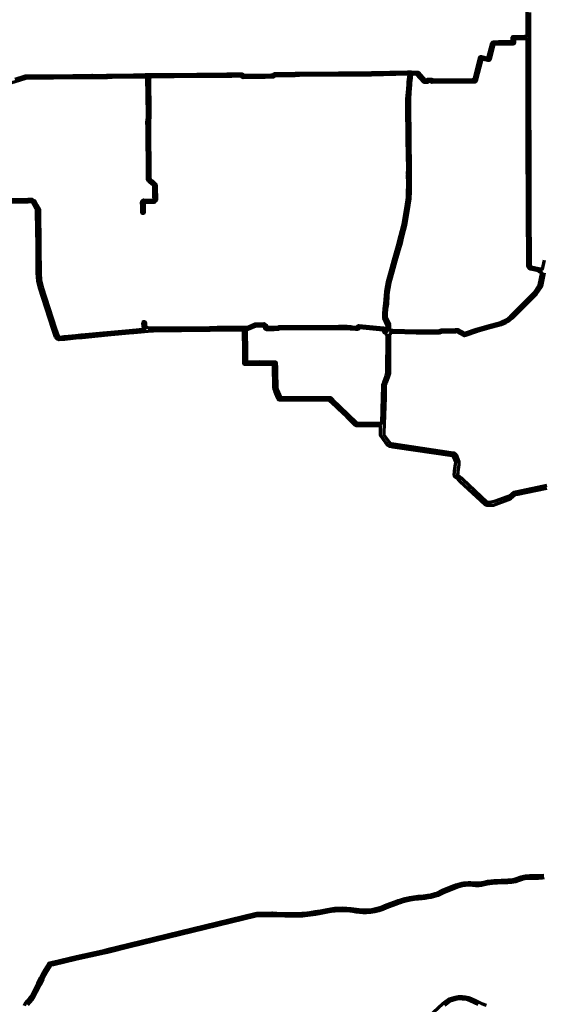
# Model space of a CAD drawing. Header units: metres. Extents: x 98902 to 136161, y 449037 to 499677.
# Tile 189 of 200: x 116341 to 118489, y 481696 to 485738. Entities that reach past the tile are written whole.
import ezdxf

# ---------------------------------------------------------------- set-up
doc = ezdxf.new("R2010")
doc.units = ezdxf.units.M
doc.layers.add('B-WE-OG-INFO_EIS VOORZORGSMAATREGEL-GV', color=7, linetype='Continuous', lineweight=70, true_color=0xfa194b)

msp = doc.modelspace()

# ---------------------------------------------------------------- linework, layer by layer
at = {"layer": 'B-WE-OG-INFO_EIS VOORZORGSMAATREGEL-GV', "flags": 128}
for points in [[(116321.6, 485493.7), (116363.7, 485507.1), (116365.2, 485507.3), (116420.9, 485508), (116479.3, 485508.1), (116479.3, 485508.1), (116479.3, 485508.1), (116636.9, 485509.8), (116639.6, 485509.1), (116641.3, 485509), (116641.9, 485509.1), (116696.2, 485509.8), (116697.6, 485510.4), (116699.9, 485510.6), (116699.9, 485510.6), (116719.2, 485510.8), (116807.2, 485512), (116856.7, 485512.7), (116856.7, 485512.7), (116859.6, 485512.7), (116859.6, 485512.7), (116859.6, 485512.7), (116861.5, 485512.6), (116862.2, 485512.8), (116867.5, 485512.8), (116867.5, 485512.8), (116872.3, 485512.9), (116872.3, 485512.9), (116872.3, 485512.9), (116879.6, 485513), (116882, 485512.4), (116925.6, 485512.9), (116925.6, 485512.9), (116925.6, 485512.9), (116956.8, 485513.2), (116956.8, 485513.2), (116956.8, 485513.2), (116974.7, 485513.3), (116974.7, 485513.3), (117068.4, 485514.4), (117068.4, 485514.4), (117068.4, 485514.4), (117071.6, 485514.4), (117071.6, 485514.4), (117071.6, 485514.4), (117074.7, 485514.4), (117074.7, 485514.4), (117191, 485515.3), (117210.3, 485515.5), (117250.9, 485516), (117253.3, 485515.6), (117255.3, 485514.2), (117258.9, 485510.3), (117258.9, 485510.3), (117258.9, 485510.3), (117259.3, 485509.9), (117281, 485510.1), (117281, 485510.1), (117342.1, 485510.8), (117342.1, 485510.8), (117342.1, 485510.8), (117342.1, 485510.8), (117342.1, 485510.8), (117342.4, 485510.8), (117342.6, 485510.8), (117343.1, 485510.8), (117343.5, 485510.9), (117347.7, 485510.9), (117372.2, 485511.6), (117372.3, 485511.6), (117372.3, 485511.6), (117378.4, 485511.7), (117384.1, 485516.2), (117385.4, 485517), (117387.5, 485517.5), (117399.5, 485517.6), (117399.5, 485517.6), (117399.5, 485517.6), (117470.3, 485518.2), (117488.5, 485518.4), (117488.5, 485518.4), (117488.5, 485518.4), (117650, 485519.8), (117650, 485519.8), (117650, 485519.8), (117662.5, 485519.9), (117668.5, 485519.9), (117784.2, 485520.7), (117933.6, 485523.9), (117933.7, 485523.9), (117933.7, 485523.9), (117937.5, 485523.9), (117940.4, 485524.4), (117941.5, 485524.3), (117942, 485524.1), (117942.8, 485524.1), (117943.5, 485524.3), (117944.4, 485524.1), (117945.8, 485524.2), (117945.8, 485524.2), (117945.8, 485524.2), (117945.8, 485524.2), (117945.8, 485524.2), (117946.3, 485524.1), (117946.6, 485524.1), (117972.9, 485522.8), (117974.8, 485522.4), (117976.3, 485521.2), (118004.9, 485490.4), (118009.7, 485490.4), (118009.7, 485490.4), (118009.7, 485490.4), (118010.1, 485490.4), (118013.1, 485493.1), (118014.6, 485494), (118016.4, 485494.3), (118029.2, 485494.4), (118031.1, 485494.1), (118032.7, 485493), (118035.3, 485490.6), (118198.2, 485491.9), (118198.3, 485491.9), (118199.1, 485491.8), (118199.6, 485491.9), (118204.8, 485492), (118227, 485580.4), (118227.6, 485582.6), (118228.7, 485584.7), (118230.1, 485586), (118232.2, 485587), (118234, 485587.3), (118235.8, 485587.1), (118261.4, 485580.7), (118277.4, 485641.5), (118282.1, 485646.3), (118283.7, 485647.4), (118285.5, 485647.7), (118306.9, 485647.9), (118306.9, 485647.9), (118306.9, 485647.9), (118306.9, 485647.9), (118306.9, 485647.9), (118308.3, 485647.8), (118309, 485647.9), (118351.2, 485648), (118351.2, 485648), (118351.3, 485648), (118351.3, 485648), (118351.4, 485647.9), (118352.3, 485647.9), (118352.8, 485648), (118361.1, 485648.1), (118361.1, 485653.1), (118361.1, 485653.1), (118361.1, 485653.1), (118361.2, 485664.6), (118361.7, 485665.8), (118363.3, 485667.6), (118364.8, 485668.6), (118366.7, 485669), (118379.9, 485669.4), (118413, 485669.9), (118413, 485669.9), (118413, 485669.9), (118413, 485669.9), (118413, 485669.9), (118422.2, 485669.9), (118422.2, 485670), (118422.2, 485670), (118422.2, 485670), (118422.2, 485768.8)], [(118432.2, 485767.5), (118432.2, 485670), (118432.2, 485664.9), (118432.2, 485664.9), (118432.3, 485614.3), (118432.3, 485614.3), (118432.7, 485500), (118432.7, 485500), (118432.7, 485500), (118432.7, 485448.3), (118432.7, 485435.8), (118432.7, 485435.8), (118432.7, 485432.9), (118432.7, 485432.9), (118432.7, 485432.9), (118432.9, 485368.6), (118432.9, 485368.6), (118433.5, 485202), (118434.2, 485004.5), (118434.4, 484942.3), (118435, 484750), (118435, 484750), (118435, 484750), (118435.1, 484729.7), (118439.2, 484723.5), (118463.8, 484718.6), (118463.8, 484718.6), (118463.8, 484718.6), (118477.2, 484715.9), (118477.2, 484715.9), (118477.2, 484715.9), (118480, 484715.3), (118480.2, 484715.2), (118480.2, 484715.2), (118480.7, 484715.2), (118480.9, 484715.1), (118480.9, 484715.1), (118486, 484714.1), (118494.2, 484751)], [(116046.3, 484997.4), (116375.6, 485001), (116391.1, 485001), (116400.7, 484995.5), (116408.2, 484983.2), (116408.2, 484983.2), (116412.7, 484975.7), (116412.7, 484975.7), (116414.1, 484973.3), (116414.1, 484973.3), (116414.1, 484973.3), (116420.4, 484962.6), (116421.1, 484960.1), (116421.3, 484947.1), (116421.3, 484947.1), (116423, 484820.5), (116422.9, 484820.5), (116423, 484820.5), (116423, 484814.1), (116423, 484814.1), (116423, 484810.2), (116423.1, 484806), (116423.1, 484802.1), (116423.1, 484802.1), (116423.1, 484802.1), (116423.9, 484698.1), (116426.5, 484668.9), (116433.3, 484640.4), (116488, 484470.5), (116488, 484470.5), (116488, 484470.5), (116497.8, 484439.6), (116500.7, 484436.5), (116504.6, 484434.9), (116522.8, 484437.1), (116522.8, 484437.1), (116522.9, 484437.1), (116570.2, 484441.6), (116593.1, 484443.7), (116593.1, 484443.7), (116593.1, 484443.7), (116593.5, 484443.7), (116593.7, 484443.8), (116683.5, 484452.3), (116683.5, 484452.3), (116689.4, 484452.9), (116689.4, 484452.9), (116689.5, 484452.9), (116699.5, 484453.8), (116699.6, 484453.8), (116804.2, 484463.6), (116804.2, 484463.6), (116807.6, 484463.9), (116807.6, 484463.9), (116856, 484468.6), (116854.7, 484469.7), (116854.7, 484469.7), (116849.3, 484474), (116847.7, 484476.3), (116847.2, 484478), (116846.2, 484494), (116846.5, 484495.9), (116847.5, 484497.6), (116849, 484498.8), (116850.9, 484499.3), (116852.9, 484499), (116854.5, 484498), (116855.7, 484496.5), (116856.2, 484494.6), (116857.1, 484480.5), (116861, 484477.4), (116861, 484477.4), (116861, 484477.4), (116867, 484472.5), (116893.1, 484472.8), (116893.6, 484472.7), (116894.7, 484472.8), (116894.7, 484472.8), (116894.8, 484472.8), (116895.1, 484472.7), (116895.4, 484472.8), (117121.1, 484475), (117121.2, 484475), (117122.2, 484474.9), (117123, 484475.1), (117152.3, 484475.3), (117152.3, 484475.3), (117158.3, 484475.4), (117158.3, 484475.4), (117158.3, 484475.4), (117250.7, 484476.3), (117250.7, 484476.3), (117250.7, 484476.3), (117276.4, 484476.5), (117279.1, 484477.7), (117279.1, 484477.7), (117306.6, 484489.5), (117308.5, 484490), (117326.8, 484490.1), (117342.2, 484490.4), (117344.7, 484489.9), (117353, 484483.5), (117354.4, 484481.8), (117355.2, 484479.2), (117355.3, 484476.2), (117355.7, 484475.8), (117356.6, 484475.3), (117379.6, 484475.4), (117379.7, 484475.4), (117379.8, 484475.4), (117382.4, 484475.4), (117382.5, 484475.4), (117383.7, 484475.3), (117384.5, 484475.5), (117398.5, 484475.6), (117405, 484478.8), (117416.9, 484479), (117416.9, 484479), (117416.9, 484479), (117650, 484479.3), (117650, 484479.3), (117684.6, 484479.5), (117699.3, 484478.2), (117699.3, 484478.2), (117699.3, 484478.2), (117705.3, 484477.7), (117705.3, 484477.7), (117720.5, 484476.4), (117720.5, 484476.4), (117720.5, 484476.4), (117723.5, 484476.1), (117729.6, 484481.8), (117730.8, 484482.6), (117733.5, 484483.1), (117833.8, 484473.3), (117835.3, 484473), (117836.6, 484472.1), (117840.4, 484466.3), (117840.4, 484466.3), (117840.4, 484466.3), (117840.4, 484466.3), (117840.4, 484466.3), (117844.1, 484460.3), (117846.6, 484459.4), (117848.1, 484458.2), (117848, 484472.3), (117848, 484472.3), (117847.9, 484481.8), (117848, 484482.4), (117847.9, 484483.3), (117834.7, 484513.4), (117834.6, 484524.4), (117834.7, 484524.8), (117834.6, 484525.4), (117834.6, 484525.4), (117834.6, 484525.4), (117834.6, 484531.7), (117836, 484551.7), (117839.2, 484571.9), (117841, 484605.7), (117843.1, 484622), (117846.9, 484645.2), (117850.2, 484661.5), (117855, 484681.3), (117865.5, 484720.8), (117874.2, 484751.4), (117874.3, 484751.5), (117874.3, 484751.5), (117891.3, 484807.7), (117894.2, 484819.2), (117902.1, 484850.6), (117913.4, 484897.1), (117918.2, 484920.8), (117927.5, 484979.4), (117927.5, 484979.4), (117931.7, 485006.3), (117931.8, 485006.4), (117931.8, 485006.6), (117931.7, 485007.1), (117931.9, 485009.3), (117931.7, 485010), (117932.1, 485027.8), (117932.1, 485027.8), (117932.1, 485027.9), (117932.7, 485062.9), (117932.7, 485062.9), (117932.8, 485066.4), (117932.4, 485100), (117932.5, 485100), (117932.4, 485100), (117932.6, 485101), (117932.5, 485103), (117932.5, 485103.5), (117932.5, 485103.9), (117932.5, 485108.4), (117932.6, 485124.8), (117930.9, 485245.7), (117929.4, 485389.2), (117929.5, 485411.5), (117932, 485441.2), (117932.6, 485454.8), (117934, 485471.6), (117934.8, 485480.8), (117934.9, 485480.9), (117934.9, 485481), (117937.1, 485500.5), (117938.3, 485514.1), (117933.9, 485513.9), (117933.8, 485513.9), (117784.4, 485510.7), (117784.4, 485510.7), (117784.3, 485510.7), (117668.5, 485509.9), (117662.5, 485509.9), (117650, 485509.8), (117650, 485509.8), (117488.6, 485508.4), (117488.6, 485508.4), (117470.3, 485508.2), (117399.6, 485507.6), (117399.6, 485507.6), (117389.2, 485507.5), (117383.4, 485502.9), (117381.5, 485502), (117372.5, 485501.6), (117372.5, 485501.6), (117347.9, 485500.9), (117347.9, 485500.9), (117347.8, 485500.9), (117343.6, 485500.9), (117343.6, 485500.9), (117343.6, 485500.9), (117343.1, 485500.9), (117342.7, 485500.8), (117342.4, 485500.9), (117342.2, 485500.8), (117281.1, 485500.1), (117281.1, 485500.1), (117281.1, 485500.1), (117257.8, 485499.9), (117255.7, 485500.3), (117253.6, 485501.5), (117253.3, 485501.9), (117253, 485502.1), (117252.2, 485503.1), (117251.7, 485503.5), (117249.2, 485506), (117210.5, 485505.5), (117191.1, 485505.3), (117074.7, 485504.4), (117074.7, 485504.4), (117074.7, 485504.4), (117071.6, 485504.4), (117071.6, 485504.4), (117068.5, 485504.4), (117068.5, 485504.4), (116974.8, 485503.3), (116974.8, 485503.3), (116974.8, 485503.3), (116956.9, 485503.2), (116956.9, 485503.2), (116925.7, 485502.9), (116925.7, 485502.9), (116881, 485502.4), (116878.6, 485503), (116872.7, 485502.9), (116874.6, 485348.3), (116874.6, 485332.3), (116874.5, 485331.1), (116873.3, 485328.2), (116873.3, 485323.2), (116872.6, 485320.6), (116872.9, 485293), (116873.3, 485291), (116875, 485105.4), (116874.7, 485103.4), (116874.7, 485099.6), (116874.7, 485084.1), (116876.9, 485082.1), (116883.4, 485076.3), (116883.4, 485076.3), (116899.1, 485062.1), (116900.6, 485059.8), (116900.9, 485053.4), (116900.8, 485052.8), (116900.9, 485050.8), (116900.9, 485050.8), (116900.9, 485050.8), (116901, 485046.5), (116901, 485046.5), (116901, 485046.5), (116901, 485046.5), (116901, 485046.5), (116900.9, 485045.3), (116901, 485044.8), (116901.6, 485007), (116901.6, 485007), (116901.6, 485007), (116901.6, 485006.4), (116901.6, 485006.1), (116901.7, 485000.3), (116901.4, 484997.8), (116900.6, 484996.2), (116895.8, 484990.6), (116895.5, 484990.2), (116894.7, 484989.5), (116894.4, 484989.4), (116894.3, 484989.3), (116894.3, 484989.3), (116892.1, 484988.1), (116886, 484987.4), (116852.1, 484988), (116850.8, 484986.6), (116851, 484969.5), (116851.3, 484947.4), (116851, 484945.6), (116850.1, 484944.1), (116848.8, 484943), (116847.2, 484942.4), (116845.4, 484942.4), (116843.8, 484942.9), (116842.5, 484944), (116841.6, 484945.5), (116841.3, 484947.2), (116841, 484969.4), (116840.8, 484988.5), (116841.1, 484990.4), (116842.1, 484992), (116847.4, 484997.3), (116850.1, 484998), (116885.6, 484997.4), (116888.9, 484997.9), (116891.7, 485001.2), (116891.7, 485006), (116891.7, 485006.5), (116891.6, 485006.8), (116891, 485044.6), (116891.1, 485045.2), (116891, 485046.3), (116891, 485046.3), (116891, 485046.3), (116890.9, 485050.7), (116890.9, 485050.7), (116890.9, 485050.7), (116890.9, 485050.7), (116890.9, 485050.7), (116891, 485052.6), (116890.9, 485053.3), (116890.8, 485056.1), (116876.7, 485068.8), (116876.7, 485068.8), (116870.2, 485074.6), (116866.3, 485078.1), (116864.9, 485080.5), (116864.7, 485099.6), (116864.7, 485104.1), (116865, 485105.9), (116863.3, 485290.3), (116862.9, 485292.2), (116862.6, 485321.7), (116863.3, 485324.4), (116863.4, 485330.4), (116864.6, 485333.2), (116864.6, 485348.2), (116862.7, 485502.8), (116862.3, 485502.8), (116862.3, 485502.8), (116862.3, 485502.8), (116859.8, 485502.7), (116859.8, 485502.7), (116856.9, 485502.7), (116856.9, 485502.7), (116856.9, 485502.7), (116807.3, 485502), (116719.3, 485500.9), (116700.3, 485500.6), (116699, 485500), (116697.7, 485499.8), (116642, 485499.1), (116638.4, 485499.1), (116635.7, 485499.8), (116479.4, 485498.1), (116479.4, 485498.1), (116420.9, 485498), (116366, 485497.3), (116281.8, 485470.3)], [(118503.9, 483814.2), (118384.5, 483789.3), (118384.5, 483789.3), (118373.5, 483787), (118355.1, 483770.6), (118353.4, 483769.6), (118341.9, 483765.4), (118341.9, 483765.4), (118341.9, 483765.4), (118283.3, 483744.2), (118275.9, 483743.6), (118275.8, 483743.6), (118275.8, 483743.5), (118271.8, 483743.5), (118266.4, 483744.4), (118265.8, 483744.3), (118265.3, 483744.3), (118264.6, 483744), (118261.7, 483743.6), (118258.7, 483743.8), (118254.4, 483744.9), (118251.8, 483746.3), (118249.5, 483748.1), (118148.6, 483841.5), (118148.6, 483841.5), (118146.5, 483843.4), (118146.5, 483843.4), (118144.6, 483845.3), (118142.8, 483846.7), (118140.5, 483850.5), (118139.7, 483851.5), (118139.3, 483851.6), (118128.1, 483860.7), (118123.5, 483870.3), (118123.1, 483871.6), (118124, 483879), (118124, 483879), (118124, 483879), (118124, 483879), (118124.9, 483884.9), (118124.9, 483884.9), (118127.7, 483904.3), (118127.7, 483904.3), (118127.7, 483904.3), (118127.9, 483904.7), (118127.8, 483905), (118128.8, 483911.4), (118130, 483922.4), (118121, 483945), (118118.3, 483947.2), (118107.1, 483948.9), (118107.1, 483948.9), (118107.1, 483948.9), (117881, 483982.5), (117871.5, 483983.9), (117859.3, 483985.7), (117857.5, 483986.4), (117852.1, 483989.6), (117850.7, 483990.9), (117843.5, 484000.5), (117832.4, 484015.5), (117822.3, 484029.1), (117821.5, 484030.9), (117820.4, 484035.8), (117821.1, 484059.7), (117821.1, 484059.7), (117821.3, 484066.3), (117821.3, 484066.3), (117821.3, 484066.3), (117821.4, 484070.6), (117815.7, 484070.6), (117731.8, 484070.2), (117724.9, 484070.2), (117723, 484070.5), (117719.3, 484072), (117717.7, 484073.1), (117714.9, 484075.8), (117682.2, 484107.6), (117646.6, 484141.4), (117646.5, 484141.4), (117646.5, 484141.4), (117617.6, 484169.4), (117617.6, 484169.4), (117610.6, 484176), (117606.9, 484176), (117606.9, 484176), (117606.9, 484176), (117426.7, 484175.9), (117426.7, 484175.9), (117407.3, 484175.9), (117404.9, 484176.4), (117403.6, 484177.2), (117401.7, 484179.6), (117398.7, 484186.8), (117388.8, 484210.6), (117388.8, 484210.6), (117388.8, 484210.6), (117384.2, 484221.9), (117383.8, 484223.7), (117383.6, 484234.3), (117383.6, 484234.3), (117383.6, 484234.4), (117382.4, 484309.5), (117382.1, 484322.6), (117265.9, 484322.1), (117263.4, 484322.6), (117261.7, 484323.8), (117260.5, 484325.5), (117259.9, 484328.1), (117259.9, 484375.2), (117258.7, 484463.3), (117234.8, 484463.1), (117234.7, 484463.1), (117234.7, 484463.1), (117186.8, 484463.1), (117122.7, 484462.4), (117122.7, 484462.4), (117122.7, 484462.4), (117122.7, 484462.4), (117122.7, 484462.4), (117121.8, 484462.5), (117121.2, 484462.4), (116889.1, 484459.8), (116883.2, 484459.7), (116808.7, 484452.6), (116808.7, 484452.6), (116808.7, 484452.6), (116805.4, 484452.3), (116805.4, 484452.3), (116700.5, 484442.5), (116700.5, 484442.5), (116594.8, 484432.4), (116594.8, 484432.4), (116594.8, 484432.4), (116594.5, 484432.4), (116594.2, 484432.4), (116571.2, 484430.2), (116523.7, 484425.6), (116503, 484423.3), (116495.2, 484426.4), (116493.4, 484427.6), (116488.5, 484432.8), (116487.4, 484434.8), (116477, 484467.5), (116477, 484467.5), (116422.4, 484637), (116415.3, 484666.7), (116412.5, 484697.8), (116411.6, 484810.1), (116411.6, 484810.1), (116409.9, 484947.2), (116409.8, 484958.5), (116404.4, 484967.5), (116404.4, 484967.5), (116404.4, 484967.6), (116404.1, 484968.2), (116403.8, 484968.5), (116402.4, 484970.9), (116402.4, 484970.9), (116402.4, 484970.9), (116398.5, 484977.4), (116398.5, 484977.4), (116398.5, 484977.4), (116392.7, 484987.3), (116388.3, 484989.7), (116375.7, 484989.6), (116043.8, 484986)], [(118493, 484698.8), (118482.1, 484644.8), (118481.4, 484643), (118460, 484611.2), (118361, 484512.6), (118353.3, 484505.7), (118344.3, 484499.1), (118335.1, 484493.7), (118325.4, 484489.4), (118315.6, 484486), (118260.7, 484470.6), (118218.1, 484457.9), (118170.1, 484442.2), (118170.1, 484442.2), (118170.1, 484442.2), (118168, 484441.5), (118168, 484441.5), (118168, 484441.5), (118167.7, 484441.4), (118167.5, 484441.4), (118165.5, 484440.9), (118162.9, 484441.2), (118135.4, 484456.2), (118135.2, 484456.2), (118134.7, 484456.1), (118128.6, 484455.9), (118128.6, 484455.9), (118113.9, 484455.5), (118084.5, 484455.4), (118074.4, 484455.3), (118065.2, 484452), (118063.5, 484451.7), (117968.7, 484451.3), (117968.6, 484451.3), (117968.5, 484451.3), (117871.4, 484453.3), (117871.4, 484453.3), (117871.4, 484453.3), (117870.6, 484453.4), (117869.5, 484453.3), (117863.3, 484454.2), (117862, 484449.6), (117861.1, 484447.9), (117860.3, 484447.1), (117859.9, 484446.5), (117858.2, 484444.4), (117858.1, 484408.5), (117858.1, 484408.4), (117858.1, 484408.4), (117857.7, 484318.2), (117857.6, 484294.3), (117857.3, 484286.1), (117853.2, 484273.5), (117844.5, 484246.8), (117843.1, 484244.1), (117843.1, 484244.1), (117840.2, 484238.3), (117840, 484230.8), (117839.5, 484187.5), (117835, 484042.6), (117835, 484042.6), (117834.9, 484036.1), (117835.2, 484033.9), (117855.6, 484006.5), (117855.6, 484006.5), (117860.5, 483999.8), (117863.1, 483998.3), (117874.4, 483996.6), (117874.4, 483996.6), (117874.4, 483996.6), (118109.6, 483961.6), (118109.7, 483961.6), (118123.5, 483959.4), (118131.7, 483952.9), (118143.1, 483924.1), (118141.8, 483910.4), (118141.8, 483910.4), (118141.8, 483910.4), (118140.9, 483902.6), (118140.9, 483902.6), (118138.6, 483883), (118138.6, 483883), (118138.6, 483882.9), (118137.7, 483876.9), (118137.7, 483876.9), (118137, 483872.1), (118138.6, 483868.7), (118147.1, 483861.4), (118151.5, 483857.7), (118151.7, 483857.6), (118151.8, 483857.5), (118154.2, 483855.1), (118154.4, 483854.9), (118154.5, 483854.8), (118154.8, 483854.7), (118155, 483854.5), (118155.6, 483854.2), (118156.2, 483853.5), (118158.2, 483851.7), (118158.4, 483851.5), (118158.6, 483851.4), (118258.2, 483757.7), (118260.4, 483756.7), (118261.5, 483756.8), (118262.1, 483757), (118266.5, 483757.7), (118266.5, 483757.7), (118266.5, 483757.7), (118268.7, 483758), (118282.4, 483760), (118292.6, 483762.8), (118342.3, 483780.9), (118350.4, 483783.8), (118367.5, 483798.9), (118381.2, 483801.9), (118503.2, 483827.3)], [(116360.1, 481691.3), (116362.7, 481698.6), (116363.6, 481700), (116372.6, 481710.7), (116384, 481724.2), (116388, 481728.8), (116399.5, 481752.2), (116399.5, 481752.2), (116399.5, 481752.3), (116414.3, 481781.2), (116425.5, 481804.6), (116434.2, 481821.1), (116443.5, 481837.4), (116453.2, 481853.3), (116453.2, 481853.3), (116459.7, 481863.7), (116462.3, 481866), (116464.1, 481866.8), (116475.7, 481869.5), (116476.2, 481869.6), (116476.5, 481869.7), (116573, 481892.6), (116680.6, 481915.9), (116698.8, 481920.5), (116698.8, 481920.5), (116789.9, 481943.6), (117307.1, 482068.9), (117313.6, 482070.4), (117322.1, 482070.4), (117322.1, 482070.4), (117376.7, 482071), (117376.8, 482071), (117376.8, 482071), (117395.9, 482070.7), (117429.7, 482068.7), (117450.2, 482068.7), (117450.2, 482068.7), (117450.2, 482068.7), (117490.4, 482069), (117500.1, 482069.6), (117508.6, 482070.4), (117530.7, 482073.3), (117552.8, 482076.6), (117574.7, 482080.4), (117601.7, 482085.7), (117617.6, 482088.2), (117633.6, 482090.1), (117649.7, 482091.4), (117649.7, 482091.4), (117649.8, 482091.4), (117666.2, 482091.7), (117682.7, 482091.1), (117699, 482089.6), (117732.5, 482085), (117752, 482083.6), (117768.9, 482083.9), (117785.7, 482085.6), (117802.3, 482088.8), (117818.6, 482093.5), (117824, 482095.3), (117845.2, 482104), (117879.3, 482116.7), (117894, 482122), (117904.2, 482125.3), (117904.2, 482125.3), (117904.2, 482125.3), (117905.3, 482125.5), (117905.8, 482125.8), (117921.5, 482130.3), (117921.6, 482130.3), (117921.6, 482130.3), (117939.6, 482134.5), (117957.7, 482137.6), (117976, 482139.6), (117989, 482140.3), (117997.7, 482141.2), (118014.9, 482143.7), (118026.8, 482146), (118043.9, 482150.4), (118052.3, 482152.9), (118075.6, 482164.1), (118099.3, 482174.5), (118123.2, 482184.2), (118123.2, 482184.2), (118130.5, 482186.9), (118145.6, 482191.3), (118154.9, 482193.2), (118163.1, 482194.5), (118169.9, 482195.3), (118181.6, 482196), (118191.1, 482195.9), (118213.1, 482194.1), (118218.8, 482194.1), (118230.4, 482195.1), (118236.4, 482196.1), (118244.4, 482198), (118260.4, 482201), (118286.9, 482203.9), (118317.9, 482205.9), (118344, 482206.4), (118357.6, 482207.5), (118371.2, 482210.1), (118379.3, 482212.4), (118398.3, 482219.6), (118404, 482221.3), (118409.5, 482222.5), (118415.5, 482223.4), (118421.7, 482224), (118433.9, 482224.6), (118467.6, 482224.5), (118475.5, 482224.8), (118491.3, 482226.5)], [(118493.1, 482215.3), (118484.7, 482214.1), (118476.2, 482213.4), (118467.7, 482213.1), (118428.3, 482213), (118416.7, 482212.1), (118411.9, 482211.4), (118401.8, 482208.8), (118389.5, 482203.9), (118375.6, 482199.4), (118367.2, 482197.5), (118358.7, 482196.1), (118344, 482195), (118318.6, 482194.5), (118301.8, 482193.6), (118279.3, 482191.7), (118258.2, 482189.1), (118235.8, 482184.4), (118224.6, 482183), (118211.8, 482182.8), (118199.4, 482184), (118190.3, 482184.5), (118179.2, 482184.5), (118168.2, 482183.7), (118157.2, 482182.1), (118148.4, 482180.2), (118141.1, 482178.3), (118126.9, 482173.4), (118126.8, 482173.4), (118126.8, 482173.4), (118103.3, 482163.8), (118080, 482153.5), (118057.1, 482142.6), (118038.4, 482137), (118029.2, 482134.9), (118017.1, 482132.5), (118003.6, 482130.4), (117990.2, 482129), (117976.8, 482128.2), (117959.5, 482126.2), (117942.3, 482123.3), (117925.3, 482119.5), (117909, 482115), (117908.9, 482114.9), (117908, 482114.8), (117907.5, 482114.5), (117893.6, 482109.8), (117846.3, 482092.2), (117830.8, 482085.7), (117814.2, 482080.2), (117797.2, 482076.1), (117779.9, 482073.4), (117762.5, 482072.1), (117756.2, 482072.1), (117750.1, 482072.2), (117735.8, 482073.2), (117721.5, 482074.8), (117707.3, 482077), (117696.6, 482078.4), (117681.2, 482079.8), (117665.7, 482080.3), (117650.3, 482080.1), (117634.7, 482078.8), (117619.2, 482076.9), (117603.7, 482074.5), (117576.8, 482069.2), (117554.6, 482065.3), (117532.3, 482062), (117509.9, 482059.1), (117501.1, 482058.2), (117490.8, 482057.6), (117450.3, 482057.3), (117450.3, 482057.3), (117429.2, 482057.3), (117395.4, 482059.3), (117377.1, 482059.6), (117322.1, 482059), (117322, 482059), (117322, 482059), (117315.4, 482059.2), (117309.8, 482057.8), (116792.7, 481932.5), (116701.2, 481909.4), (116687.2, 481905.8), (116575.6, 481881.5), (116479.2, 481858.7), (116479.2, 481858.7), (116478.6, 481858.6), (116478.3, 481858.5), (116468.4, 481856.1), (116462.9, 481847.2), (116462.9, 481847.2), (116462.8, 481847.2), (116453.3, 481831.5), (116444.2, 481815.6), (116435.6, 481799.3), (116424.5, 481776.2), (116424.5, 481776.2), (116424.4, 481776.1), (116410, 481747.8), (116397.8, 481723.1), (116392.9, 481717.1), (116381.3, 481703.3), (116373, 481693.5)], [(118020.4, 481647.3), (118076.9, 481699.1), (118082.5, 481703.7), (118102.2, 481718.7), (118128.1, 481725.5), (118141.1, 481728.3), (118156.8, 481727.8), (118168.6, 481726.5), (118175.2, 481725.5), (118182.7, 481723.5), (118192.7, 481719.8), (118210.6, 481711.9), (118236.1, 481699.6), (118255, 481692.4)], [(118221.7, 481695.2), (118206.4, 481702.8), (118188.9, 481710.5), (118179.6, 481714), (118173.3, 481715.6), (118167.5, 481716.6), (118155.9, 481717.8), (118141.5, 481718.3), (118130.5, 481715.8), (118106.7, 481709.6), (118083.5, 481691.6)]]:
    msp.add_lwpolyline(points, dxfattribs=at)
for points in [[(117944, 485470.8), (117942.5, 485454), (117942, 485440.4), (117939.5, 485411.1), (117939.4, 485389.3), (117940.9, 485245.8), (117942.6, 485124.9), (117942.5, 485108.3), (117942.5, 485103.8), (117942.4, 485103.3), (117942.5, 485102.9), (117942.3, 485101.1), (117942.4, 485100.5), (117942.4, 485100.3), (117942.4, 485100.1), (117942.8, 485066.4), (117942.8, 485066.4), (117942.8, 485066.4), (117942.7, 485062.8), (117942.7, 485062.8), (117942.7, 485062.8), (117942.1, 485027.6), (117942.1, 485027.6), (117941.7, 485009.8), (117941.6, 485009.1), (117941.7, 485006.9), (117941.7, 485006.9), (117941.7, 485006.9), (117941.6, 485005.7), (117941.6, 485004.7), (117937.4, 484977.9), (117937.4, 484977.9), (117937.4, 484977.9), (117928.1, 484919.2), (117923.1, 484895), (117923.1, 484894.9), (117923.1, 484894.8), (117911.8, 484848.2), (117911.8, 484848.2), (117911.8, 484848.2), (117903.9, 484816.8), (117900.9, 484804.9), (117883.9, 484748.7), (117875.2, 484718.2), (117864.7, 484678.7), (117860, 484659.5), (117856.7, 484643.2), (117852.9, 484620.5), (117851, 484605), (117849.2, 484571.1), (117846, 484550.8), (117844.5, 484531.2), (117844.6, 484525.4), (117844.6, 484525.4), (117844.6, 484525.4), (117844.6, 484525.4), (117844.6, 484525.4), (117844.5, 484524.8), (117844.6, 484524.4), (117844.6, 484515.5), (117857.4, 484486.4), (117857.9, 484484.4), (117857.9, 484482), (117857.9, 484482), (117857.9, 484482), (117858, 484472.4), (117858, 484472.4), (117858, 484472.4), (117858.1, 484462.9), (117859.8, 484463.8), (117861.3, 484464.3), (117862.9, 484464.4), (117870.9, 484463.2), (117871.1, 484463.2), (117871.6, 484463.3), (117968.7, 484461.3), (118062.6, 484461.7), (118071.8, 484465), (118073.5, 484465.3), (118084.5, 484465.4), (118113.8, 484465.5), (118128.3, 484465.9), (118128.3, 484465.9), (118134.4, 484466.1), (118134.5, 484466.1), (118135.2, 484466), (118135.9, 484466.2), (118138.3, 484465.8), (118165.3, 484451.1), (118167, 484451.7), (118167, 484451.7), (118215.1, 484467.4), (118215.1, 484467.4), (118215.1, 484467.4), (118258, 484480.3), (118312.8, 484495.6), (118322, 484498.7), (118330.7, 484502.7), (118339, 484507.6), (118346.8, 484513.3), (118354, 484519.8), (118451.9, 484617.2), (118472.5, 484647.8), (118483, 484699.9), (118475, 484701.6), (118473.4, 484702.5), (118472.1, 484703.8), (118471, 484705.9), (118470.8, 484707), (118461.9, 484708.8), (118461.9, 484708.8), (118436.2, 484713.9), (118434.4, 484714.7), (118431.5, 484717.1), (118425.8, 484725.5), (118425.1, 484729.2), (118425, 484750), (118425, 484750), (118424.4, 484942.2), (118424.2, 485004.5), (118423.5, 485202), (118422.9, 485368.6), (118422.9, 485368.6), (118422.9, 485368.6), (118422.7, 485432.9), (118422.7, 485432.9), (118422.7, 485435.7), (118422.7, 485435.7), (118422.7, 485435.7), (118422.7, 485448.3), (118422.7, 485500), (118422.7, 485500), (118422.3, 485614.3), (118422.3, 485614.3), (118422.3, 485614.3), (118422.2, 485659.9), (118412.9, 485659.9), (118412.9, 485659.9), (118412.9, 485659.9), (118380.1, 485659.4), (118371.1, 485659.2), (118371.1, 485653.2), (118371.1, 485653.2), (118371.1, 485643.9), (118370.7, 485642), (118368.9, 485639.6), (118367.3, 485638.5), (118365.4, 485638.1), (118352.9, 485638), (118352.4, 485638.1), (118351.3, 485638), (118351.3, 485638), (118351.2, 485638), (118309, 485637.9), (118309, 485637.9), (118309, 485637.9), (118309, 485637.9), (118309, 485637.9), (118307.6, 485638), (118307, 485637.9), (118287.6, 485637.8), (118286.2, 485636.4), (118270.5, 485576.2), (118270.5, 485576.1), (118270.5, 485576.1), (118269.7, 485573.7), (118268.1, 485571.8), (118266, 485570.5), (118264.2, 485570.1), (118261.8, 485570.3), (118236.4, 485576.7), (118213.8, 485486.7), (118213, 485485), (118211.8, 485483.7), (118210.3, 485482.7), (118208.5, 485482.1), (118199.7, 485481.9), (118199.6, 485481.9), (118198.8, 485482), (118198.3, 485481.9), (118033.3, 485480.6), (118032.4, 485480.8), (118031.5, 485480.9), (118031.5, 485480.9), (118031.4, 485481), (118030.6, 485481.5), (118029.9, 485482), (118027.3, 485484.4), (118018.3, 485484.3), (118015.2, 485481.7), (118014.6, 485481.3), (118013.9, 485480.8), (118013.7, 485480.8), (118013.6, 485480.7), (118012.8, 485480.6), (118012, 485480.4), (118009.8, 485480.4), (118009.8, 485480.4), (118009.8, 485480.4), (118009.7, 485480.4), (118009.7, 485480.4), (118001.5, 485480.5), (117999.1, 485481.9), (117970.4, 485512.9), (117948.3, 485514), (117947, 485499.6), (117947, 485499.5), (117947, 485499.4), (117944.8, 485479.9)], [(117848.1, 484408.5), (117848.2, 484443.1), (117845.3, 484444.7), (117841.6, 484450.6), (117839.8, 484451.1), (117837.5, 484452.5), (117836.3, 484453.8), (117831.9, 484461.1), (117831.9, 484461.1), (117831.9, 484461.1), (117830.3, 484463.6), (117734.8, 484472.9), (117727.5, 484466.5), (117724.8, 484465.9), (117719.6, 484466.4), (117719.6, 484466.4), (117704.4, 484467.7), (117704.4, 484467.7), (117704.4, 484467.7), (117698.4, 484468.3), (117698.4, 484468.3), (117684.4, 484469.5), (117650, 484469.3), (117650, 484469.3), (117650, 484469.3), (117416.9, 484469), (117416.9, 484469), (117407.4, 484469), (117400.7, 484465.8), (117384.6, 484465.5), (117384.1, 484465.6), (117382.6, 484465.4), (117382.4, 484465.4), (117382.2, 484465.4), (117379.6, 484465.4), (117355.2, 484465.3), (117351.5, 484466.7), (117349.7, 484467.9), (117349.7, 484467.9), (117346.9, 484469.9), (117346, 484471.3), (117345.3, 484473.7), (117345.2, 484476.9), (117340.8, 484480.4), (117326.9, 484480.1), (117326.9, 484480.1), (117326.9, 484480.1), (117309.6, 484480), (117283.1, 484468.5), (117283.1, 484468.5), (117283.1, 484468.5), (117279.7, 484467), (117277.3, 484466.5), (117270.4, 484466.4), (117271.7, 484373.3), (117271.6, 484333.9), (117324.4, 484334.3), (117388.9, 484334.2), (117390.4, 484333.6), (117392, 484332.3), (117392.9, 484331), (117393.5, 484329), (117393.9, 484309.7), (117393.9, 484309.7), (117393.9, 484309.7), (117393.9, 484285.5), (117395, 484234.6), (117395, 484234.6), (117395.2, 484225.2), (117399.4, 484215), (117399.4, 484215), (117409.2, 484191.2), (117409.2, 484191.2), (117410.8, 484187.5), (117426.7, 484187.5), (117606.9, 484187.6), (117606.9, 484187.6), (117612.9, 484187.6), (117615.9, 484186.8), (117625.6, 484177.7), (117625.6, 484177.7), (117625.6, 484177.7), (117653.5, 484150.7), (117653.5, 484150.7), (117723.6, 484083.2), (117724, 484082.7), (117725.3, 484081.6), (117731.2, 484081.6), (117731.2, 484081.6), (117817.1, 484082), (117826.1, 484082), (117826.2, 484082), (117829.5, 484187.8), (117830, 484230.9), (117830.2, 484239.6), (117830.7, 484241.8), (117834.2, 484248.6), (117834.6, 484249.1), (117835.1, 484250.3), (117843.7, 484276.6), (117847.5, 484288.5), (117847.6, 484294.3), (117847.7, 484318.2), (117848.1, 484408.5)]]:
    msp.add_lwpolyline(points, close=True, dxfattribs=at)

doc.saveas('drawing.dxf')
